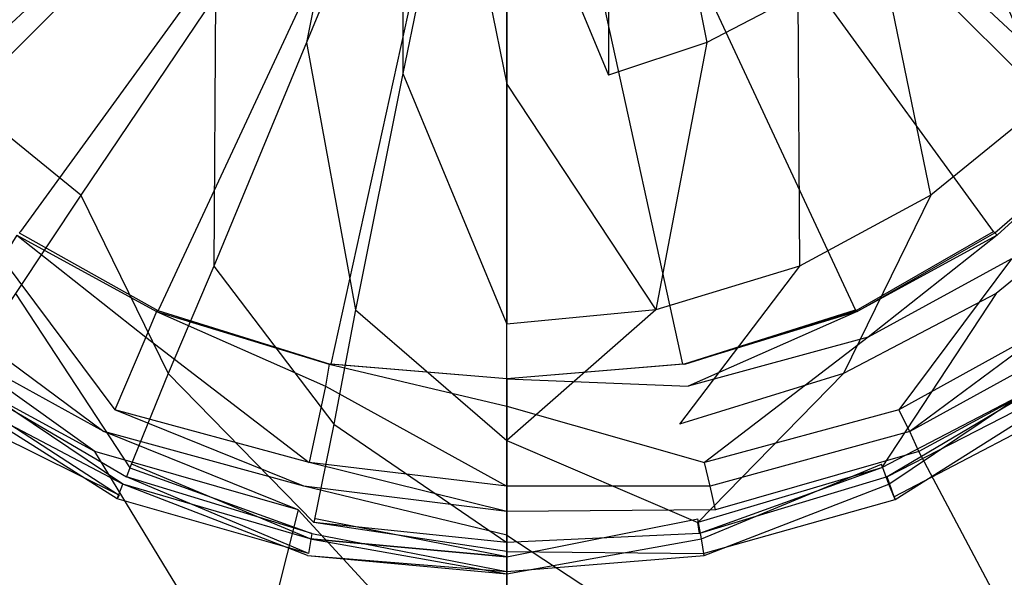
# Model space of a CAD drawing. Extents: x 0 to 1.2, y -0.8 to 0.
# Tile 7 of 17: x 0.5732 to 0.6273, y -0.4559 to -0.4252. Entities that reach past the tile are written whole.
import ezdxf

# ---------------------------------------------------------------- set-up
doc = ezdxf.new("R2010")
doc.units = 0
doc.layers.add('L0_ABLAUF_INF_0___REPLACEMTFORE', color=7, linetype='CONTINUOUS')
doc.layers.add('L1_WANNE_0_N_6229J3____REPLACEM', color=7, linetype='CONTINUOUS')

msp = doc.modelspace()

# ---------------------------------------------------------------- linework, layer by layer
at = {"layer": 'L0_ABLAUF_INF_0___REPLACEMTFORE', "color": 8}
for points, invisible_edges in [([(0.588989, -0.42645, 0.027162), (0.591789, -0.41225, 0.027798), (0.583989, -0.42385, 0.027162), (0.588989, -0.42645, 0.027162)], 13), ([(0.591789, -0.41225, 0.027798), (0.588989, -0.42645, 0.027162), (0.594289, -0.41365, 0.027798), (0.591789, -0.41225, 0.027798)], 14), ([(0.610989, -0.42645, 0.027162), (0.608189, -0.41225, 0.027798), (0.605589, -0.41365, 0.027798), (0.610989, -0.42645, 0.027162)], 13), ([(0.608189, -0.41225, 0.027798), (0.610989, -0.42645, 0.027162), (0.615989, -0.42385, 0.027162), (0.608189, -0.41225, 0.027798)], 14), ([(0.594289, -0.42815, 0.027162), (0.594289, -0.41365, 0.027798), (0.588989, -0.42645, 0.027162), (0.594289, -0.42815, 0.027162)], 13), ([(0.594289, -0.41365, 0.027798), (0.594289, -0.42815, 0.027162), (0.597089, -0.41445, 0.027798), (0.594289, -0.41365, 0.027798)], 14), ([(0.605589, -0.42825, 0.027162), (0.605589, -0.41365, 0.027798), (0.602889, -0.41445, 0.027798), (0.605589, -0.42825, 0.027162)], 13), ([(0.605589, -0.41365, 0.027798), (0.605589, -0.42825, 0.027162), (0.610989, -0.42645, 0.027162), (0.605589, -0.41365, 0.027798)], 14), ([(0.599989, -0.42875, 0.027162), (0.597089, -0.41445, 0.027798), (0.594289, -0.42815, 0.027162), (0.599989, -0.42875, 0.027162)], 13), ([(0.597089, -0.41445, 0.027798), (0.599989, -0.42875, 0.027162), (0.599989, -0.41475, 0.027798), (0.597089, -0.41445, 0.027798)], 14), ([(0.599989, -0.41475, 0.027798), (0.605589, -0.42825, 0.027162), (0.602889, -0.41445, 0.027798), (0.599989, -0.41475, 0.027798)], 14), ([(0.605589, -0.42825, 0.027162), (0.599989, -0.41475, 0.027798), (0.599989, -0.42875, 0.027162), (0.605589, -0.42825, 0.027162)], 13), ([(0.570188, -0.42965, 0.026313), (0.575988, -0.41595, 0.027162), (0.564888, -0.42335, 0.026313), (0.570188, -0.42965, 0.026313)], 13), ([(0.575988, -0.41595, 0.027162), (0.570188, -0.42965, 0.026313), (0.579588, -0.42025, 0.027162), (0.575988, -0.41595, 0.027162)], 14), ([(0.62969, -0.42965, 0.026313), (0.623889, -0.41595, 0.027162), (0.620289, -0.42025, 0.027162), (0.62969, -0.42965, 0.026313)], 13), ([(0.623889, -0.41595, 0.027162), (0.62969, -0.42965, 0.026313), (0.63499, -0.42335, 0.026313), (0.623889, -0.41595, 0.027162)], 14), ([(0.579588, -0.42025, 0.027162), (0.570188, -0.42965, 0.026313), (0.576588, -0.43485, 0.026207), (0.579588, -0.42025, 0.027162)], 14), ([(0.583989, -0.42385, 0.027162), (0.579588, -0.42025, 0.027162), (0.576588, -0.43485, 0.026207), (0.583989, -0.42385, 0.027162)], 14), ([(0.623289, -0.43485, 0.026207), (0.620289, -0.42025, 0.027162), (0.615989, -0.42385, 0.027162), (0.623289, -0.43485, 0.026207)], 14), ([(0.62969, -0.42965, 0.026313), (0.620289, -0.42025, 0.027162), (0.623289, -0.43485, 0.026207), (0.62969, -0.42965, 0.026313)], 14), ([(0.583889, -0.43875, 0.026207), (0.583989, -0.42385, 0.027162), (0.576588, -0.43485, 0.026207), (0.583889, -0.43875, 0.026207)], 13), ([(0.583989, -0.42385, 0.027162), (0.583889, -0.43875, 0.026207), (0.588989, -0.42645, 0.027162), (0.583989, -0.42385, 0.027162)], 14), ([(0.616089, -0.43875, 0.026207), (0.615989, -0.42385, 0.027162), (0.610989, -0.42645, 0.027162), (0.616089, -0.43875, 0.026207)], 13), ([(0.615989, -0.42385, 0.027162), (0.616089, -0.43875, 0.026207), (0.623289, -0.43485, 0.026207), (0.615989, -0.42385, 0.027162)], 14), ([(0.591689, -0.44115, 0.026207), (0.588989, -0.42645, 0.027162), (0.583889, -0.43875, 0.026207), (0.591689, -0.44115, 0.026207)], 13), ([(0.588989, -0.42645, 0.027162), (0.591689, -0.44115, 0.026207), (0.594289, -0.42815, 0.027162), (0.588989, -0.42645, 0.027162)], 14), ([(0.608189, -0.44115, 0.026207), (0.610989, -0.42645, 0.027162), (0.605589, -0.42825, 0.027162), (0.608189, -0.44115, 0.026207)], 13), ([(0.610989, -0.42645, 0.027162), (0.608189, -0.44115, 0.026207), (0.616089, -0.43875, 0.026207), (0.610989, -0.42645, 0.027162)], 14), ([(0.599989, -0.44195, 0.026207), (0.594289, -0.42815, 0.027162), (0.591689, -0.44115, 0.026207), (0.599989, -0.44195, 0.026207)], 13), ([(0.594289, -0.42815, 0.027162), (0.599989, -0.44195, 0.026207), (0.599989, -0.42875, 0.027162), (0.594289, -0.42815, 0.027162)], 14), ([(0.599989, -0.42875, 0.027162), (0.608189, -0.44115, 0.026207), (0.605589, -0.42825, 0.027162), (0.599989, -0.42875, 0.027162)], 14), ([(0.608189, -0.44115, 0.026207), (0.599989, -0.42875, 0.027162), (0.599989, -0.44195, 0.026207), (0.608189, -0.44115, 0.026207)], 13), ([(0.576588, -0.43485, 0.026207), (0.570188, -0.42965, 0.026313), (0.572988, -0.44025, 0.025676), (0.576588, -0.43485, 0.026207)], 14), ([(0.62969, -0.42965, 0.026313), (0.623289, -0.43485, 0.026207), (0.62689, -0.44025, 0.025676), (0.62969, -0.42965, 0.026313)], 14), ([(0.63429, -0.43425, 0.025676), (0.62969, -0.42965, 0.026313), (0.62689, -0.44025, 0.025676), (0.63429, -0.43425, 0.025676)], 14), ([(0.62999, -0.44495, 0.025146), (0.63429, -0.43425, 0.025676), (0.62689, -0.44025, 0.025676), (0.62999, -0.44495, 0.025146)], 13), ([(0.581388, -0.44465, 0.025676), (0.576588, -0.43485, 0.026207), (0.572988, -0.44025, 0.025676), (0.581388, -0.44465, 0.025676)], 13), ([(0.576588, -0.43485, 0.026207), (0.581388, -0.44465, 0.025676), (0.583889, -0.43875, 0.026207), (0.576588, -0.43485, 0.026207)], 14), ([(0.618489, -0.44465, 0.025676), (0.623289, -0.43485, 0.026207), (0.616089, -0.43875, 0.026207), (0.618489, -0.44465, 0.025676)], 13), ([(0.623289, -0.43485, 0.026207), (0.618489, -0.44465, 0.025676), (0.62689, -0.44025, 0.025676), (0.623289, -0.43485, 0.026207)], 14), ([(0.590489, -0.44745, 0.025676), (0.583889, -0.43875, 0.026207), (0.581388, -0.44465, 0.025676), (0.590489, -0.44745, 0.025676)], 13), ([(0.583889, -0.43875, 0.026207), (0.590489, -0.44745, 0.025676), (0.591689, -0.44115, 0.026207), (0.583889, -0.43875, 0.026207)], 14), ([(0.609489, -0.44745, 0.025676), (0.616089, -0.43875, 0.026207), (0.608189, -0.44115, 0.026207), (0.609489, -0.44745, 0.025676)], 13), ([(0.616089, -0.43875, 0.026207), (0.609489, -0.44745, 0.025676), (0.618489, -0.44465, 0.025676), (0.616089, -0.43875, 0.026207)], 14), ([(0.579288, -0.44985, 0.025146), (0.572988, -0.44025, 0.025676), (0.569888, -0.44495, 0.025146), (0.579288, -0.44985, 0.025146)], 13), ([(0.572988, -0.44025, 0.025676), (0.579288, -0.44985, 0.025146), (0.581388, -0.44465, 0.025676), (0.572988, -0.44025, 0.025676)], 14), ([(0.620589, -0.44985, 0.025146), (0.62689, -0.44025, 0.025676), (0.618489, -0.44465, 0.025676), (0.620589, -0.44985, 0.025146)], 13), ([(0.62689, -0.44025, 0.025676), (0.620589, -0.44985, 0.025146), (0.62999, -0.44495, 0.025146), (0.62689, -0.44025, 0.025676)], 14), ([(0.599989, -0.44835, 0.025676), (0.591689, -0.44115, 0.026207), (0.590489, -0.44745, 0.025676), (0.599989, -0.44835, 0.025676)], 13), ([(0.591689, -0.44115, 0.026207), (0.599989, -0.44835, 0.025676), (0.599989, -0.44195, 0.026207), (0.591689, -0.44115, 0.026207)], 14), ([(0.599989, -0.44835, 0.025676), (0.608189, -0.44115, 0.026207), (0.599989, -0.44195, 0.026207), (0.599989, -0.44835, 0.025676)], 13), ([(0.608189, -0.44115, 0.026207), (0.599989, -0.44835, 0.025676), (0.609489, -0.44745, 0.025676), (0.608189, -0.44115, 0.026207)], 14), ([(0.569988, -0.44475, 0.021963), (0.578888, -0.45075, 0.021751), (0.569388, -0.44575, 0.021751), (0.569988, -0.44475, 0.021963)], 13), ([(0.578888, -0.45075, 0.021751), (0.569988, -0.44475, 0.021963), (0.579388, -0.44965, 0.021963), (0.578888, -0.45075, 0.021751)], 14), ([(0.589389, -0.45285, 0.025146), (0.581388, -0.44465, 0.025676), (0.579288, -0.44985, 0.025146), (0.589389, -0.45285, 0.025146)], 13), ([(0.581388, -0.44465, 0.025676), (0.589389, -0.45285, 0.025146), (0.590489, -0.44745, 0.025676), (0.581388, -0.44465, 0.025676)], 14), ([(0.610489, -0.45285, 0.025146), (0.618489, -0.44465, 0.025676), (0.609489, -0.44745, 0.025676), (0.610489, -0.45285, 0.025146)], 13), ([(0.618489, -0.44465, 0.025676), (0.610489, -0.45285, 0.025146), (0.620589, -0.44985, 0.025146), (0.618489, -0.44465, 0.025676)], 14), ([(0.62989, -0.44475, 0.021963), (0.620989, -0.45075, 0.021751), (0.620589, -0.44965, 0.021963), (0.62989, -0.44475, 0.021963)], 13), ([(0.620989, -0.45075, 0.021751), (0.62989, -0.44475, 0.021963), (0.63059, -0.44575, 0.021751), (0.620989, -0.45075, 0.021751)], 14), ([(0.579088, -0.45035, 0.02504), (0.569888, -0.44495, 0.025146), (0.569588, -0.44545, 0.02504), (0.579088, -0.45035, 0.02504)], 13), ([(0.569888, -0.44495, 0.025146), (0.579088, -0.45035, 0.02504), (0.579288, -0.44985, 0.025146), (0.569888, -0.44495, 0.025146)], 14), ([(0.620889, -0.45035, 0.02504), (0.62999, -0.44495, 0.025146), (0.620589, -0.44985, 0.025146), (0.620889, -0.45035, 0.02504)], 13), ([(0.62999, -0.44495, 0.025146), (0.620889, -0.45035, 0.02504), (0.63039, -0.44545, 0.02504), (0.62999, -0.44495, 0.025146)], 14), ([(0.56889, -0.446495, 0.02297), (0.569388, -0.44575, 0.021751), (0.578584, -0.451544, 0.02297), (0.56889, -0.446495, 0.02297)], 14), ([(0.578688, -0.45135, 0.024191), (0.569588, -0.44545, 0.02504), (0.568988, -0.44635, 0.024191), (0.578688, -0.45135, 0.024191)], 13), ([(0.578584, -0.451544, 0.02297), (0.569388, -0.44575, 0.021751), (0.578888, -0.45075, 0.021751), (0.578584, -0.451544, 0.02297)], 14), ([(0.569588, -0.44545, 0.02504), (0.578688, -0.45135, 0.024191), (0.579088, -0.45035, 0.02504), (0.569588, -0.44545, 0.02504)], 14), ([(0.63039, -0.44545, 0.02504), (0.620889, -0.45035, 0.02504), (0.621289, -0.45145, 0.024191), (0.63039, -0.44545, 0.02504)], 14), ([(0.63059, -0.44575, 0.021751), (0.621344, -0.451594, 0.02297), (0.620989, -0.45075, 0.021751), (0.63059, -0.44575, 0.021751)], 13), ([(0.63099, -0.44635, 0.024191), (0.63039, -0.44545, 0.02504), (0.621289, -0.45145, 0.024191), (0.63099, -0.44635, 0.024191)], 14), ([(0.621344, -0.451594, 0.02297), (0.63059, -0.44575, 0.021751), (0.631088, -0.446495, 0.02297), (0.621344, -0.451594, 0.02297)], 14), ([(0.568988, -0.44635, 0.024191), (0.56889, -0.446495, 0.02297), (0.578688, -0.45135, 0.024191), (0.568988, -0.44635, 0.024191)], 14), ([(0.63099, -0.44635, 0.024191), (0.621289, -0.45145, 0.024191), (0.631088, -0.446495, 0.02297), (0.63099, -0.44635, 0.024191)], 14), ([(0.578688, -0.45135, 0.024191), (0.56889, -0.446495, 0.02297), (0.578584, -0.451544, 0.02297), (0.578688, -0.45135, 0.024191)], 14), ([(0.621289, -0.45145, 0.024191), (0.621344, -0.451594, 0.02297), (0.631088, -0.446495, 0.02297), (0.621289, -0.45145, 0.024191)], 14), ([(0.599989, -0.45395, 0.025146), (0.590489, -0.44745, 0.025676), (0.589389, -0.45285, 0.025146), (0.599989, -0.45395, 0.025146)], 13), ([(0.590489, -0.44745, 0.025676), (0.599989, -0.45395, 0.025146), (0.599989, -0.44835, 0.025676), (0.590489, -0.44745, 0.025676)], 14), ([(0.599989, -0.44835, 0.025676), (0.610489, -0.45285, 0.025146), (0.609489, -0.44745, 0.025676), (0.599989, -0.44835, 0.025676)], 14), ([(0.610489, -0.45285, 0.025146), (0.599989, -0.44835, 0.025676), (0.599989, -0.45395, 0.025146), (0.610489, -0.45285, 0.025146)], 13), ([(0.579388, -0.44965, 0.021963), (0.589189, -0.45375, 0.021751), (0.578888, -0.45075, 0.021751), (0.579388, -0.44965, 0.021963)], 13), ([(0.589289, -0.45345, 0.02504), (0.579288, -0.44985, 0.025146), (0.579088, -0.45035, 0.02504), (0.589289, -0.45345, 0.02504)], 13), ([(0.579288, -0.44985, 0.025146), (0.589289, -0.45345, 0.02504), (0.589389, -0.45285, 0.025146), (0.579288, -0.44985, 0.025146)], 14), ([(0.589189, -0.45375, 0.021751), (0.579388, -0.44965, 0.021963), (0.589489, -0.45265, 0.021963), (0.589189, -0.45375, 0.021751)], 14), ([(0.620589, -0.44965, 0.021963), (0.610689, -0.45375, 0.021751), (0.610489, -0.45265, 0.021963), (0.620589, -0.44965, 0.021963)], 13), ([(0.610589, -0.45345, 0.02504), (0.620589, -0.44985, 0.025146), (0.610489, -0.45285, 0.025146), (0.610589, -0.45345, 0.02504)], 13), ([(0.620589, -0.44985, 0.025146), (0.610589, -0.45345, 0.02504), (0.620889, -0.45035, 0.02504), (0.620589, -0.44985, 0.025146)], 14), ([(0.610689, -0.45375, 0.021751), (0.620589, -0.44965, 0.021963), (0.620989, -0.45075, 0.021751), (0.610689, -0.45375, 0.021751)], 14), ([(0.589089, -0.45455, 0.024191), (0.579088, -0.45035, 0.02504), (0.578688, -0.45135, 0.024191), (0.589089, -0.45455, 0.024191)], 14), ([(0.589289, -0.45345, 0.02504), (0.579088, -0.45035, 0.02504), (0.589089, -0.45455, 0.024191), (0.589289, -0.45345, 0.02504)], 14), ([(0.620889, -0.45035, 0.02504), (0.610589, -0.45345, 0.02504), (0.610789, -0.45455, 0.024191), (0.620889, -0.45035, 0.02504)], 14), ([(0.621289, -0.45145, 0.024191), (0.620889, -0.45035, 0.02504), (0.610789, -0.45455, 0.024191), (0.621289, -0.45145, 0.024191)], 14), ([(0.578584, -0.451544, 0.02297), (0.578888, -0.45075, 0.021751), (0.589034, -0.454674, 0.02297), (0.578584, -0.451544, 0.02297)], 14), ([(0.589034, -0.454674, 0.02297), (0.578888, -0.45075, 0.021751), (0.589189, -0.45375, 0.021751), (0.589034, -0.454674, 0.02297)], 14), ([(0.620989, -0.45075, 0.021751), (0.610843, -0.454674, 0.02297), (0.610689, -0.45375, 0.021751), (0.620989, -0.45075, 0.021751)], 13), ([(0.610843, -0.454674, 0.02297), (0.620989, -0.45075, 0.021751), (0.621344, -0.451594, 0.02297), (0.610843, -0.454674, 0.02297)], 14), ([(0.578688, -0.45135, 0.024191), (0.578584, -0.451544, 0.02297), (0.589089, -0.45455, 0.024191), (0.578688, -0.45135, 0.024191)], 14), ([(0.589089, -0.45455, 0.024191), (0.578584, -0.451544, 0.02297), (0.589034, -0.454674, 0.02297), (0.589089, -0.45455, 0.024191)], 14), ([(0.610789, -0.45455, 0.024191), (0.621344, -0.451594, 0.02297), (0.621289, -0.45145, 0.024191), (0.610789, -0.45455, 0.024191)], 14), ([(0.621344, -0.451594, 0.02297), (0.610789, -0.45455, 0.024191), (0.610843, -0.454674, 0.02297), (0.621344, -0.451594, 0.02297)], 13), ([(0.589489, -0.45265, 0.021963), (0.599989, -0.45475, 0.021751), (0.589189, -0.45375, 0.021751), (0.589489, -0.45265, 0.021963)], 13), ([(0.599989, -0.45445, 0.02504), (0.589389, -0.45285, 0.025146), (0.589289, -0.45345, 0.02504), (0.599989, -0.45445, 0.02504)], 14), ([(0.599989, -0.45395, 0.025146), (0.589389, -0.45285, 0.025146), (0.599989, -0.45445, 0.02504), (0.599989, -0.45395, 0.025146)], 14), ([(0.599989, -0.45475, 0.021751), (0.589489, -0.45265, 0.021963), (0.599989, -0.45365, 0.021963), (0.599989, -0.45475, 0.021751)], 14), ([(0.610489, -0.45265, 0.021963), (0.599989, -0.45475, 0.021751), (0.599989, -0.45365, 0.021963), (0.610489, -0.45265, 0.021963)], 13), ([(0.599989, -0.45475, 0.021751), (0.610489, -0.45265, 0.021963), (0.610689, -0.45375, 0.021751), (0.599989, -0.45475, 0.021751)], 14), ([(0.610589, -0.45345, 0.02504), (0.610489, -0.45285, 0.025146), (0.599989, -0.45395, 0.025146), (0.610589, -0.45345, 0.02504)], 14), ([(0.589189, -0.45375, 0.021751), (0.599989, -0.455683, 0.02297), (0.589034, -0.454674, 0.02297), (0.589189, -0.45375, 0.021751)], 14), ([(0.599989, -0.45555, 0.024191), (0.589289, -0.45345, 0.02504), (0.589089, -0.45455, 0.024191), (0.599989, -0.45555, 0.024191)], 13), ([(0.599989, -0.455683, 0.02297), (0.589189, -0.45375, 0.021751), (0.599989, -0.45475, 0.021751), (0.599989, -0.455683, 0.02297)], 13), ([(0.589289, -0.45345, 0.02504), (0.599989, -0.45555, 0.024191), (0.599989, -0.45445, 0.02504), (0.589289, -0.45345, 0.02504)], 14), ([(0.599989, -0.45445, 0.02504), (0.610789, -0.45455, 0.024191), (0.610589, -0.45345, 0.02504), (0.599989, -0.45445, 0.02504)], 14), ([(0.610589, -0.45345, 0.02504), (0.599989, -0.45395, 0.025146), (0.599989, -0.45445, 0.02504), (0.610589, -0.45345, 0.02504)], 14), ([(0.610689, -0.45375, 0.021751), (0.599989, -0.455683, 0.02297), (0.599989, -0.45475, 0.021751), (0.610689, -0.45375, 0.021751)], 13), ([(0.599989, -0.455683, 0.02297), (0.610689, -0.45375, 0.021751), (0.610843, -0.454674, 0.02297), (0.599989, -0.455683, 0.02297)], 14), ([(0.610789, -0.45455, 0.024191), (0.599989, -0.45445, 0.02504), (0.599989, -0.45555, 0.024191), (0.610789, -0.45455, 0.024191)], 13), ([(0.589034, -0.454674, 0.02297), (0.599989, -0.45555, 0.024191), (0.589089, -0.45455, 0.024191), (0.589034, -0.454674, 0.02297)], 14), ([(0.599989, -0.45555, 0.024191), (0.589034, -0.454674, 0.02297), (0.599989, -0.455683, 0.02297), (0.599989, -0.45555, 0.024191)], 13), ([(0.599989, -0.45555, 0.024191), (0.610843, -0.454674, 0.02297), (0.610789, -0.45455, 0.024191), (0.599989, -0.45555, 0.024191)], 14), ([(0.610843, -0.454674, 0.02297), (0.599989, -0.45555, 0.024191), (0.599989, -0.455683, 0.02297), (0.610843, -0.454674, 0.02297)], 13)]:
    msp.add_3dface(points, dxfattribs=dict(at, invisible_edges=invisible_edges))
at = {"layer": 'L1_WANNE_0_N_6229J3____REPLACEM', "color": 8}
for points, invisible_edges in [([(0.482167, -0.576368), (0.482159, -0.223679), (0.6, -0.187934), (0.482167, -0.576368)], 15), ([(0.482167, -0.576368), (0.6, -0.187934), (0.6, -0.612109), (0.482167, -0.576368)], 15), ([(0.717841, -0.223679), (0.6, -0.612109), (0.6, -0.187934), (0.717841, -0.223679)], 13), ([(0.6, -0.612109), (0.717841, -0.223679), (0.717833, -0.576368), (0.6, -0.612109)], 10), ([(0.6, -0.400031, 0.005836), (0.561188, -0.424352, 0.005836), (0.566577, -0.431153, 0.005836), (0.6, -0.400031, 0.005836)], 14), ([(0.6, -0.400031, 0.005836), (0.566577, -0.431153, 0.005836), (0.573264, -0.436854, 0.005836), (0.6, -0.400031, 0.005836)], 14), ([(0.6, -0.400031, 0.005836), (0.573264, -0.436854, 0.005836), (0.580849, -0.441154, 0.005836), (0.6, -0.400031, 0.005836)], 14), ([(0.6, -0.400031, 0.005836), (0.580849, -0.441154, 0.005836), (0.59033, -0.444154, 0.005836), (0.6, -0.400031, 0.005836)], 14), ([(0.6, -0.400031, 0.005836), (0.59033, -0.444154, 0.005836), (0.6, -0.444954, 0.005836), (0.6, -0.400031, 0.005836)], 14), ([(0.60967, -0.444154, 0.005836), (0.6, -0.400031, 0.005836), (0.6, -0.444954, 0.005836), (0.60967, -0.444154, 0.005836)], 14), ([(0.638812, -0.424352, 0.005836), (0.6, -0.400031, 0.005836), (0.633423, -0.431153, 0.005836), (0.638812, -0.424352, 0.005836)], 14), ([(0.633423, -0.431153, 0.005836), (0.6, -0.400031, 0.005836), (0.626736, -0.436854, 0.005836), (0.633423, -0.431153, 0.005836)], 14), ([(0.626736, -0.436854, 0.005836), (0.6, -0.400031, 0.005836), (0.619151, -0.441154, 0.005836), (0.626736, -0.436854, 0.005836)], 14), ([(0.619151, -0.441154, 0.005836), (0.6, -0.400031, 0.005836), (0.60967, -0.444154, 0.005836), (0.619151, -0.441154, 0.005836)], 14), ([(0.573189, -0.436929, 0.006434), (0.573264, -0.436854, 0.005836), (0.566577, -0.431153, 0.005836), (0.573189, -0.436929, 0.006434)], 14), ([(0.626811, -0.436929, 0.006434), (0.633423, -0.431153, 0.005836), (0.626736, -0.436854, 0.005836), (0.626811, -0.436929, 0.006434)], 14), ([(0.626936, -0.437054, 0.007427), (0.63346, -0.431116, 0.006434), (0.626811, -0.436929, 0.006434), (0.626936, -0.437054, 0.007427)], 14), ([(0.63346, -0.431116, 0.006434), (0.633423, -0.431153, 0.005836), (0.626811, -0.436929, 0.006434), (0.63346, -0.431116, 0.006434)], 14), ([(0.633523, -0.431053, 0.007427), (0.63346, -0.431116, 0.006434), (0.626936, -0.437054, 0.007427), (0.633523, -0.431053, 0.007427)], 14), ([(0.627734, -0.438354, 0.007427), (0.633523, -0.431053, 0.007427), (0.626936, -0.437054, 0.007427), (0.627734, -0.438354, 0.007427)], 13), ([(0.58015, -0.442654, 0.007427), (0.573064, -0.437054, 0.007427), (0.572266, -0.438354, 0.007427), (0.58015, -0.442654, 0.007427)], 13), ([(0.573064, -0.437054, 0.007427), (0.580749, -0.441254, 0.007427), (0.573189, -0.436929, 0.006434), (0.573064, -0.437054, 0.007427)], 14), ([(0.573064, -0.437054, 0.007427), (0.58015, -0.442654, 0.007427), (0.580749, -0.441254, 0.007427), (0.573064, -0.437054, 0.007427)], 14), ([(0.573189, -0.436929, 0.006434), (0.580811, -0.441192, 0.006434), (0.573264, -0.436854, 0.005836), (0.573189, -0.436929, 0.006434)], 14), ([(0.580749, -0.441254, 0.007427), (0.580811, -0.441192, 0.006434), (0.573189, -0.436929, 0.006434), (0.580749, -0.441254, 0.007427)], 14), ([(0.580811, -0.441192, 0.006434), (0.580849, -0.441154, 0.005836), (0.573264, -0.436854, 0.005836), (0.580811, -0.441192, 0.006434)], 14), ([(0.619189, -0.441192, 0.006434), (0.626736, -0.436854, 0.005836), (0.619151, -0.441154, 0.005836), (0.619189, -0.441192, 0.006434)], 14), ([(0.626811, -0.436929, 0.006434), (0.626736, -0.436854, 0.005836), (0.619189, -0.441192, 0.006434), (0.626811, -0.436929, 0.006434)], 14), ([(0.619251, -0.441254, 0.007427), (0.626811, -0.436929, 0.006434), (0.619189, -0.441192, 0.006434), (0.619251, -0.441254, 0.007427)], 14), ([(0.626936, -0.437054, 0.007427), (0.626811, -0.436929, 0.006434), (0.619251, -0.441254, 0.007427), (0.626936, -0.437054, 0.007427)], 14), ([(0.61985, -0.442654, 0.007427), (0.626936, -0.437054, 0.007427), (0.619251, -0.441254, 0.007427), (0.61985, -0.442654, 0.007427)], 13), ([(0.626936, -0.437054, 0.007427), (0.61985, -0.442654, 0.007427), (0.627734, -0.438354, 0.007427), (0.626936, -0.437054, 0.007427)], 14), ([(0.578454, -0.446655, 0.007427), (0.572266, -0.438354, 0.007427), (0.569771, -0.441854, 0.007427), (0.578454, -0.446655, 0.007427)], 13), ([(0.572266, -0.438354, 0.007427), (0.578454, -0.446655, 0.007427), (0.58015, -0.442654, 0.007427), (0.572266, -0.438354, 0.007427)], 14), ([(0.621546, -0.446655, 0.007427), (0.627734, -0.438354, 0.007427), (0.61985, -0.442654, 0.007427), (0.621546, -0.446655, 0.007427)], 13), ([(0.627734, -0.438354, 0.007427), (0.621546, -0.446655, 0.007427), (0.630229, -0.441854, 0.007427), (0.627734, -0.438354, 0.007427)], 14), ([(0.590031, -0.445355, 0.007427), (0.580749, -0.441254, 0.007427), (0.58015, -0.442654, 0.007427), (0.590031, -0.445355, 0.007427)], 13), ([(0.580749, -0.441254, 0.007427), (0.59023, -0.444154, 0.007427), (0.580811, -0.441192, 0.006434), (0.580749, -0.441254, 0.007427)], 14), ([(0.580749, -0.441254, 0.007427), (0.590031, -0.445355, 0.007427), (0.59023, -0.444154, 0.007427), (0.580749, -0.441254, 0.007427)], 14), ([(0.580811, -0.441192, 0.006434), (0.590293, -0.444154, 0.006434), (0.580849, -0.441154, 0.005836), (0.580811, -0.441192, 0.006434)], 14), ([(0.59023, -0.444154, 0.007427), (0.590293, -0.444154, 0.006434), (0.580811, -0.441192, 0.006434), (0.59023, -0.444154, 0.007427)], 14), ([(0.590293, -0.444154, 0.006434), (0.59033, -0.444154, 0.005836), (0.580849, -0.441154, 0.005836), (0.590293, -0.444154, 0.006434)], 14), ([(0.609707, -0.444154, 0.006434), (0.619151, -0.441154, 0.005836), (0.60967, -0.444154, 0.005836), (0.609707, -0.444154, 0.006434)], 14), ([(0.619189, -0.441192, 0.006434), (0.619151, -0.441154, 0.005836), (0.609707, -0.444154, 0.006434), (0.619189, -0.441192, 0.006434)], 14), ([(0.60977, -0.444154, 0.007427), (0.619189, -0.441192, 0.006434), (0.609707, -0.444154, 0.006434), (0.60977, -0.444154, 0.007427)], 14), ([(0.619251, -0.441254, 0.007427), (0.619189, -0.441192, 0.006434), (0.60977, -0.444154, 0.007427), (0.619251, -0.441254, 0.007427)], 14), ([(0.609969, -0.445355, 0.007427), (0.619251, -0.441254, 0.007427), (0.60977, -0.444154, 0.007427), (0.609969, -0.445355, 0.007427)], 13), ([(0.619251, -0.441254, 0.007427), (0.609969, -0.445355, 0.007427), (0.61985, -0.442654, 0.007427), (0.619251, -0.441254, 0.007427)], 14), ([(0.577855, -0.447855, 0.007745), (0.569771, -0.441854, 0.007427), (0.568972, -0.442954, 0.007745), (0.577855, -0.447855, 0.007745)], 13), ([(0.569771, -0.441854, 0.007427), (0.577855, -0.447855, 0.007745), (0.578454, -0.446655, 0.007427), (0.569771, -0.441854, 0.007427)], 14), ([(0.622145, -0.447855, 0.007745), (0.630229, -0.441854, 0.007427), (0.621546, -0.446655, 0.007427), (0.622145, -0.447855, 0.007745)], 13), ([(0.630229, -0.441854, 0.007427), (0.622145, -0.447855, 0.007745), (0.631028, -0.442954, 0.007745), (0.630229, -0.441854, 0.007427)], 14), ([(0.577356, -0.448955, 0.008382), (0.568972, -0.442954, 0.007745), (0.568174, -0.443954, 0.008488), (0.577356, -0.448955, 0.008382)], 14), ([(0.577855, -0.447855, 0.007745), (0.568972, -0.442954, 0.007745), (0.577356, -0.448955, 0.008382), (0.577855, -0.447855, 0.007745)], 14), ([(0.589133, -0.449555, 0.007427), (0.58015, -0.442654, 0.007427), (0.578454, -0.446655, 0.007427), (0.589133, -0.449555, 0.007427)], 13), ([(0.58015, -0.442654, 0.007427), (0.589133, -0.449555, 0.007427), (0.590031, -0.445355, 0.007427), (0.58015, -0.442654, 0.007427)], 14), ([(0.610867, -0.449555, 0.007427), (0.61985, -0.442654, 0.007427), (0.609969, -0.445355, 0.007427), (0.610867, -0.449555, 0.007427)], 13), ([(0.61985, -0.442654, 0.007427), (0.610867, -0.449555, 0.007427), (0.621546, -0.446655, 0.007427), (0.61985, -0.442654, 0.007427)], 14), ([(0.631028, -0.442954, 0.007745), (0.622145, -0.447855, 0.007745), (0.622644, -0.448955, 0.008382), (0.631028, -0.442954, 0.007745)], 14), ([(0.631826, -0.443954, 0.008488), (0.631028, -0.442954, 0.007745), (0.622644, -0.448955, 0.008382), (0.631826, -0.443954, 0.008488)], 14), ([(0.577356, -0.448955, 0.008382), (0.568174, -0.443954, 0.008488), (0.572166, -0.458756, 0.016552), (0.577356, -0.448955, 0.008382)], 14), ([(0.6, -0.446455, 0.007427), (0.59023, -0.444154, 0.007427), (0.590031, -0.445355, 0.007427), (0.6, -0.446455, 0.007427)], 13), ([(0.59023, -0.444154, 0.007427), (0.6, -0.446455, 0.007427), (0.6, -0.444954, 0.007427), (0.59023, -0.444154, 0.007427)], 14), ([(0.6, -0.444954, 0.007427), (0.590293, -0.444154, 0.006434), (0.59023, -0.444154, 0.007427), (0.6, -0.444954, 0.007427)], 14), ([(0.6, -0.444954, 0.006434), (0.59033, -0.444154, 0.005836), (0.590293, -0.444154, 0.006434), (0.6, -0.444954, 0.006434)], 14), ([(0.590293, -0.444154, 0.006434), (0.6, -0.444954, 0.007427), (0.6, -0.444954, 0.006434), (0.590293, -0.444154, 0.006434)], 13), ([(0.59033, -0.444154, 0.005836), (0.6, -0.444954, 0.006434), (0.6, -0.444954, 0.005836), (0.59033, -0.444154, 0.005836)], 13), ([(0.6, -0.444954, 0.006434), (0.60967, -0.444154, 0.005836), (0.6, -0.444954, 0.005836), (0.6, -0.444954, 0.006434)], 13), ([(0.60967, -0.444154, 0.005836), (0.6, -0.444954, 0.006434), (0.609707, -0.444154, 0.006434), (0.60967, -0.444154, 0.005836)], 14), ([(0.6, -0.444954, 0.007427), (0.609969, -0.445355, 0.007427), (0.60977, -0.444154, 0.007427), (0.6, -0.444954, 0.007427)], 14), ([(0.6, -0.444954, 0.007427), (0.609707, -0.444154, 0.006434), (0.6, -0.444954, 0.006434), (0.6, -0.444954, 0.007427)], 13), ([(0.609707, -0.444154, 0.006434), (0.6, -0.444954, 0.007427), (0.60977, -0.444154, 0.007427), (0.609707, -0.444154, 0.006434)], 14), ([(0.631826, -0.443954, 0.008488), (0.622644, -0.448955, 0.008382), (0.627834, -0.458756, 0.016552), (0.631826, -0.443954, 0.008488)], 14), ([(0.609969, -0.445355, 0.007427), (0.6, -0.444954, 0.007427), (0.6, -0.446455, 0.007427), (0.609969, -0.445355, 0.007427)], 13), ([(0.6, -0.450855, 0.007427), (0.590031, -0.445355, 0.007427), (0.589133, -0.449555, 0.007427), (0.6, -0.450855, 0.007427)], 13), ([(0.590031, -0.445355, 0.007427), (0.6, -0.450855, 0.007427), (0.6, -0.446455, 0.007427), (0.590031, -0.445355, 0.007427)], 14), ([(0.6, -0.446455, 0.007427), (0.610867, -0.449555, 0.007427), (0.609969, -0.445355, 0.007427), (0.6, -0.446455, 0.007427)], 14), ([(0.588833, -0.450855, 0.007639), (0.578454, -0.446655, 0.007427), (0.577855, -0.447855, 0.007745), (0.588833, -0.450855, 0.007639)], 14), ([(0.589133, -0.449555, 0.007427), (0.578454, -0.446655, 0.007427), (0.588833, -0.450855, 0.007639), (0.589133, -0.449555, 0.007427)], 14), ([(0.610867, -0.449555, 0.007427), (0.6, -0.446455, 0.007427), (0.6, -0.450855, 0.007427), (0.610867, -0.449555, 0.007427)], 13), ([(0.621546, -0.446655, 0.007427), (0.610867, -0.449555, 0.007427), (0.611167, -0.450855, 0.007639), (0.621546, -0.446655, 0.007427)], 14), ([(0.622145, -0.447855, 0.007745), (0.621546, -0.446655, 0.007427), (0.611167, -0.450855, 0.007639), (0.622145, -0.447855, 0.007745)], 14), ([(0.588534, -0.452155, 0.00817), (0.577855, -0.447855, 0.007745), (0.577356, -0.448955, 0.008382), (0.588534, -0.452155, 0.00817)], 14), ([(0.588833, -0.450855, 0.007639), (0.577855, -0.447855, 0.007745), (0.588534, -0.452155, 0.00817), (0.588833, -0.450855, 0.007639)], 14), ([(0.622145, -0.447855, 0.007745), (0.611167, -0.450855, 0.007639), (0.611466, -0.452155, 0.00817), (0.622145, -0.447855, 0.007745)], 14), ([(0.622644, -0.448955, 0.008382), (0.622145, -0.447855, 0.007745), (0.611466, -0.452155, 0.00817), (0.622644, -0.448955, 0.008382)], 14), ([(0.585839, -0.462856, 0.01634), (0.577356, -0.448955, 0.008382), (0.572166, -0.458756, 0.016552), (0.585839, -0.462856, 0.01634)], 14), ([(0.588534, -0.452155, 0.00817), (0.577356, -0.448955, 0.008382), (0.585839, -0.462856, 0.01634), (0.588534, -0.452155, 0.00817)], 14), ([(0.622644, -0.448955, 0.008382), (0.611466, -0.452155, 0.00817), (0.614161, -0.462856, 0.01634), (0.622644, -0.448955, 0.008382)], 14), ([(0.627834, -0.458756, 0.016552), (0.622644, -0.448955, 0.008382), (0.614161, -0.462856, 0.01634), (0.627834, -0.458756, 0.016552)], 14), ([(0.6, -0.452255, 0.007745), (0.589133, -0.449555, 0.007427), (0.588833, -0.450855, 0.007639), (0.6, -0.452255, 0.007745)], 14), ([(0.6, -0.450855, 0.007427), (0.589133, -0.449555, 0.007427), (0.6, -0.452255, 0.007745), (0.6, -0.450855, 0.007427)], 14), ([(0.611167, -0.450855, 0.007639), (0.610867, -0.449555, 0.007427), (0.6, -0.450855, 0.007427), (0.611167, -0.450855, 0.007639)], 14), ([(0.6, -0.453555, 0.008382), (0.588833, -0.450855, 0.007639), (0.588534, -0.452155, 0.00817), (0.6, -0.453555, 0.008382)], 14), ([(0.6, -0.452255, 0.007745), (0.588833, -0.450855, 0.007639), (0.6, -0.453555, 0.008382), (0.6, -0.452255, 0.007745)], 14), ([(0.611466, -0.452155, 0.00817), (0.611167, -0.450855, 0.007639), (0.6, -0.452255, 0.007745), (0.611466, -0.452155, 0.00817)], 14), ([(0.611167, -0.450855, 0.007639), (0.6, -0.450855, 0.007427), (0.6, -0.452255, 0.007745), (0.611167, -0.450855, 0.007639)], 14), ([(0.6, -0.464656, 0.016658), (0.588534, -0.452155, 0.00817), (0.585839, -0.462856, 0.01634), (0.6, -0.464656, 0.016658)], 13), ([(0.588534, -0.452155, 0.00817), (0.6, -0.464656, 0.016658), (0.6, -0.453555, 0.008382), (0.588534, -0.452155, 0.00817)], 14), ([(0.6, -0.453555, 0.008382), (0.614161, -0.462856, 0.01634), (0.611466, -0.452155, 0.00817), (0.6, -0.453555, 0.008382)], 14), ([(0.611466, -0.452155, 0.00817), (0.6, -0.452255, 0.007745), (0.6, -0.453555, 0.008382), (0.611466, -0.452155, 0.00817)], 14), ([(0.614161, -0.462856, 0.01634), (0.6, -0.453555, 0.008382), (0.6, -0.464656, 0.016658), (0.614161, -0.462856, 0.01634)], 13)]:
    msp.add_3dface(points, dxfattribs=dict(at, invisible_edges=invisible_edges))

doc.saveas('drawing.dxf')
